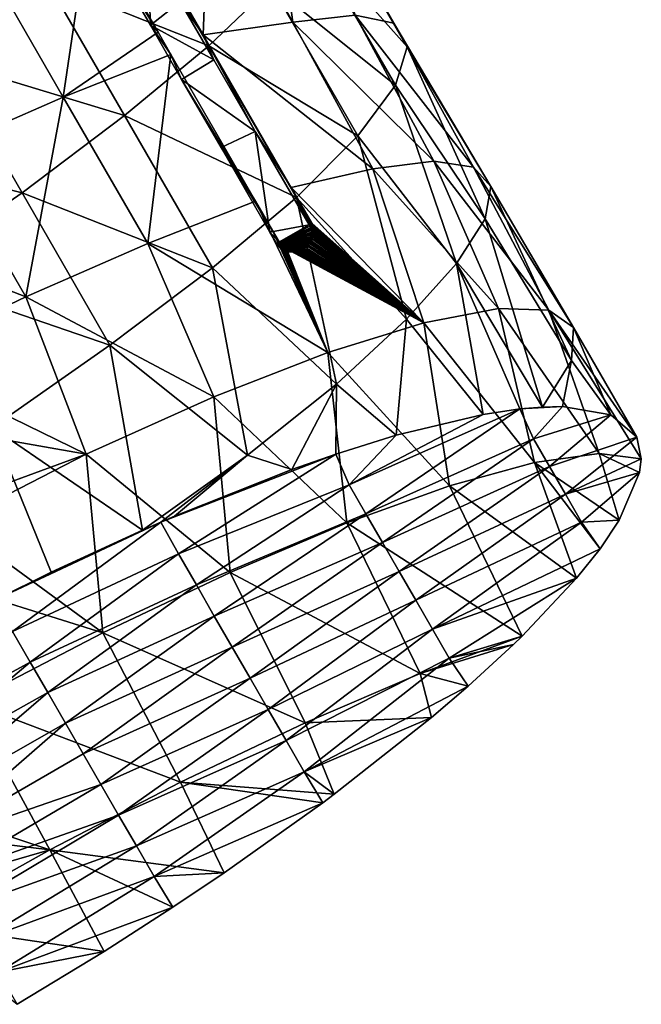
# Model space of a CAD drawing. Extents: x -65 to 803, y -691 to 80.
# Tile 159 of 256: x 728 to 758, y -675 to -627. Entities that reach past the tile are written whole.
import ezdxf

# ---------------------------------------------------------------- set-up
doc = ezdxf.new("R2010")
doc.units = 0
doc.header["$LTSCALE"] = 101.851852
for name, color, linetype in [('61', 7, 'CONTINUOUS'), ('74', 7, 'CONTINUOUS'), ('75', 7, 'CONTINUOUS'), ('76', 7, 'CONTINUOUS'), ('77', 7, 'CONTINUOUS'), ('80', 7, 'CONTINUOUS'), ('89', 7, 'CONTINUOUS')]:
    doc.layers.add(name, color=color, linetype=linetype)

msp = doc.modelspace()

# ---------------------------------------------------------------- linework, layer by layer
at = {"layer": '61', "color": 7, "linetype": 'CONTINUOUS'}
for points in [[(732.913, -621.026, 130.81), (736.846, -627.832, 130.806), (737.143, -620.172, 124.194), (732.913, -621.026, 130.81)], [(736.846, -627.832, 130.806), (741.214, -627.219, 124.191), (737.143, -620.172, 124.194), (736.846, -627.832, 130.806)], [(737.143, -620.172, 124.194), (741.214, -627.219, 124.191), (740.195, -619.833, 116.925), (737.143, -620.172, 124.194)], [(741.214, -627.219, 124.191), (744.259, -626.871, 116.921), (740.195, -619.833, 116.925), (741.214, -627.219, 124.191)], [(744.259, -626.871, 116.921), (746.134, -627.27, 109.278), (742.056, -620.205, 109.28), (744.259, -626.871, 116.921)], [(742.056, -620.205, 109.28), (746.134, -627.27, 109.278), (742.683, -621.298, 101.485), (742.056, -620.205, 109.28)], [(729.255, -625.23, 74.207), (724.333, -629.125, 69.519), (726.563, -620.697, 74.151), (729.255, -625.23, 74.207)], [(733.264, -621.672, 79.966), (737.126, -628.363, 79.964), (729.255, -625.23, 74.207), (733.264, -621.672, 79.966)], [(740.176, -625.453, 86.575), (737.126, -628.363, 79.964), (733.264, -621.672, 79.966), (740.176, -625.453, 86.575)], [(742.683, -621.298, 101.485), (746.795, -628.422, 101.483), (742.054, -623.07, 93.842), (742.683, -621.298, 101.485)], [(746.134, -627.27, 109.278), (746.795, -628.422, 101.483), (742.683, -621.298, 101.485), (746.134, -627.27, 109.278)], [(731.353, -621.997, 133.077), (725.936, -623.777, 138.421), (730.037, -630.874, 138.419), (731.353, -621.997, 133.077)], [(734.652, -627.71, 133.076), (731.353, -621.997, 133.077), (730.037, -630.874, 138.419), (734.652, -627.71, 133.076)], [(742.054, -623.07, 93.842), (746.213, -630.279, 93.84), (740.176, -625.453, 86.575), (742.054, -623.07, 93.842)], [(746.795, -628.422, 101.483), (746.213, -630.279, 93.84), (742.054, -623.07, 93.842), (746.795, -628.422, 101.483)], [(730.037, -630.874, 138.419), (725.936, -623.777, 138.421), (724.094, -633.473, 142.649), (730.037, -630.874, 138.419)], [(729.255, -625.23, 74.207), (733.022, -631.759, 74.206), (724.333, -629.125, 69.519), (729.255, -625.23, 74.207)], [(737.126, -628.363, 79.964), (733.022, -631.759, 74.206), (729.255, -625.23, 74.207), (737.126, -628.363, 79.964)], [(740.176, -625.453, 86.575), (744.392, -632.759, 86.573), (737.126, -628.363, 79.964), (740.176, -625.453, 86.575)], [(746.213, -630.279, 93.84), (744.392, -632.759, 86.573), (740.176, -625.453, 86.575), (746.213, -630.279, 93.84)], [(741.214, -627.219, 124.191), (748.093, -633.984, 117.724), (744.259, -626.871, 116.921), (741.214, -627.219, 124.191)], [(748.093, -633.984, 117.724), (750.026, -634.279, 110.527), (744.259, -626.871, 116.921), (748.093, -633.984, 117.724)], [(744.259, -626.871, 116.921), (750.026, -634.279, 110.527), (746.134, -627.27, 109.278), (744.259, -626.871, 116.921)], [(736.846, -627.832, 130.806), (745.121, -634.362, 124.563), (741.214, -627.219, 124.191), (736.846, -627.832, 130.806)], [(745.121, -634.362, 124.563), (748.093, -633.984, 117.724), (741.214, -627.219, 124.191), (745.121, -634.362, 124.563)], [(750.026, -634.279, 110.527), (750.865, -635.226, 103.156), (746.134, -627.27, 109.278), (750.026, -634.279, 110.527)], [(746.134, -627.27, 109.278), (750.865, -635.226, 103.156), (746.795, -628.422, 101.483), (746.134, -627.27, 109.278)], [(735.277, -628.793, 133.076), (734.652, -627.71, 133.076), (730.037, -630.874, 138.419), (735.277, -628.793, 133.076)], [(741.142, -635.269, 130.803), (745.121, -634.362, 124.563), (736.846, -627.832, 130.806), (741.142, -635.269, 130.803)], [(737.126, -628.363, 79.964), (741.392, -635.756, 79.963), (733.022, -631.759, 74.206), (737.126, -628.363, 79.964)], [(744.392, -632.759, 86.573), (741.392, -635.756, 79.963), (737.126, -628.363, 79.964), (744.392, -632.759, 86.573)], [(735.277, -628.793, 133.076), (730.037, -630.874, 138.419), (734.153, -637.999, 138.418), (735.277, -628.793, 133.076)], [(739.402, -635.93, 133.072), (735.277, -628.793, 133.076), (734.153, -637.999, 138.418), (739.402, -635.93, 133.072)], [(746.795, -628.422, 101.483), (750.581, -636.794, 95.868), (746.213, -630.279, 93.84), (746.795, -628.422, 101.483)], [(750.865, -635.226, 103.156), (750.581, -636.794, 95.868), (746.795, -628.422, 101.483), (750.865, -635.226, 103.156)], [(724.333, -629.125, 69.519), (728.028, -635.528, 69.518), (718.635, -633.2, 66.048), (724.333, -629.125, 69.519)], [(733.022, -631.759, 74.206), (728.028, -635.528, 69.518), (724.333, -629.125, 69.519), (733.022, -631.759, 74.206)], [(746.213, -630.279, 93.84), (749.196, -638.966, 88.862), (744.392, -632.759, 86.573), (746.213, -630.279, 93.84)], [(750.581, -636.794, 95.868), (749.196, -638.966, 88.862), (746.213, -630.279, 93.84), (750.581, -636.794, 95.868)], [(730.037, -630.874, 138.419), (724.094, -633.473, 142.649), (728.209, -640.598, 142.648), (730.037, -630.874, 138.419)], [(734.153, -637.999, 138.418), (730.037, -630.874, 138.419), (728.209, -640.598, 142.648), (734.153, -637.999, 138.418)], [(733.022, -631.759, 74.206), (737.31, -639.188, 74.206), (728.028, -635.528, 69.518), (733.022, -631.759, 74.206)], [(741.392, -635.756, 79.963), (737.31, -639.188, 74.206), (733.022, -631.759, 74.206), (741.392, -635.756, 79.963)], [(728.028, -635.528, 69.518), (722.274, -639.505, 66.048), (718.635, -633.2, 66.048), (728.028, -635.528, 69.518)], [(744.392, -632.759, 86.573), (746.764, -641.689, 82.363), (741.392, -635.756, 79.963), (744.392, -632.759, 86.573)], [(749.196, -638.966, 88.862), (746.764, -641.689, 82.363), (744.392, -632.759, 86.573), (749.196, -638.966, 88.862)], [(724.094, -633.473, 142.649), (717.623, -636.495, 145.639), (728.209, -640.598, 142.648), (724.094, -633.473, 142.649)], [(748.093, -633.984, 117.724), (745.121, -634.362, 124.563), (751.234, -641.165, 120.278), (748.093, -633.984, 117.724)], [(750.026, -634.279, 110.527), (748.093, -633.984, 117.724), (753.692, -641.241, 112.603), (750.026, -634.279, 110.527)], [(753.692, -641.241, 112.603), (748.093, -633.984, 117.724), (751.234, -641.165, 120.278), (753.692, -641.241, 112.603)], [(745.121, -634.362, 124.563), (741.142, -635.269, 130.803), (747.599, -641.864, 127.432), (745.121, -634.362, 124.563)], [(751.234, -641.165, 120.278), (745.121, -634.362, 124.563), (747.599, -641.864, 127.432), (751.234, -641.165, 120.278)], [(750.865, -635.226, 103.156), (750.026, -634.279, 110.527), (754.892, -642.095, 104.665), (750.865, -635.226, 103.156)], [(754.892, -642.095, 104.665), (750.026, -634.279, 110.527), (753.692, -641.241, 112.603), (754.892, -642.095, 104.665)], [(728.028, -635.528, 69.518), (732.309, -642.946, 69.518), (722.274, -639.505, 66.048), (728.028, -635.528, 69.518)], [(737.31, -639.188, 74.206), (732.309, -642.946, 69.518), (728.028, -635.528, 69.518), (737.31, -639.188, 74.206)], [(741.142, -635.269, 130.803), (742.148, -637.011, 130.802), (747.599, -641.864, 127.432), (741.142, -635.269, 130.803)], [(750.581, -636.794, 95.868), (750.865, -635.226, 103.156), (754.793, -643.698, 96.758), (750.581, -636.794, 95.868)], [(754.793, -643.698, 96.758), (750.865, -635.226, 103.156), (754.892, -642.095, 104.665), (754.793, -643.698, 96.758)], [(739.402, -635.93, 133.072), (734.153, -637.999, 138.418), (742.926, -643.315, 133.793), (739.402, -635.93, 133.072)], [(741.392, -635.756, 79.963), (743.341, -644.845, 76.568), (737.31, -639.188, 74.206), (741.392, -635.756, 79.963)], [(739.402, -635.93, 133.072), (742.926, -643.315, 133.793), (740.235, -637.372, 133.072), (739.402, -635.93, 133.072)], [(746.764, -641.689, 82.363), (743.341, -644.845, 76.568), (741.392, -635.756, 79.963), (746.764, -641.689, 82.363)], [(728.209, -640.598, 142.648), (717.623, -636.495, 145.639), (721.77, -643.679, 145.638), (728.209, -640.598, 142.648)], [(742.148, -637.011, 130.802), (742.186, -637.082, 130.806), (747.599, -641.864, 127.432), (742.148, -637.011, 130.802)], [(749.196, -638.966, 88.862), (750.581, -636.794, 95.868), (753.381, -645.969, 89.177), (749.196, -638.966, 88.862)], [(753.381, -645.969, 89.177), (750.581, -636.794, 95.868), (754.793, -643.698, 96.758), (753.381, -645.969, 89.177)], [(740.553, -637.923, 133.072), (740.235, -637.372, 133.072), (742.926, -643.315, 133.793), (740.553, -637.923, 133.072)], [(742.186, -637.082, 130.806), (742.216, -637.153, 130.819), (747.599, -641.864, 127.432), (742.186, -637.082, 130.806)], [(742.216, -637.153, 130.819), (742.238, -637.224, 130.839), (747.599, -641.864, 127.432), (742.216, -637.153, 130.819)], [(742.238, -637.224, 130.839), (742.254, -637.295, 130.868), (747.599, -641.864, 127.432), (742.238, -637.224, 130.839)], [(742.257, -637.503, 131.002), (742.246, -637.57, 131.059), (747.599, -641.864, 127.432), (742.257, -637.503, 131.002)], [(742.254, -637.295, 130.868), (742.262, -637.366, 130.906), (747.599, -641.864, 127.432), (742.254, -637.295, 130.868)], [(742.263, -637.438, 130.953), (742.257, -637.503, 131.002), (747.599, -641.864, 127.432), (742.263, -637.438, 130.953)], [(742.262, -637.366, 130.906), (742.263, -637.438, 130.953), (747.599, -641.864, 127.432), (742.262, -637.366, 130.906)], [(734.153, -637.999, 138.418), (728.209, -640.598, 142.648), (737.37, -645.474, 139.153), (734.153, -637.999, 138.418)], [(742.926, -643.315, 133.793), (734.153, -637.999, 138.418), (737.37, -645.474, 139.153), (742.926, -643.315, 133.793)], [(740.593, -637.987, 133.069), (740.553, -637.923, 133.072), (742.926, -643.315, 133.793), (740.593, -637.987, 133.069)], [(740.633, -638.042, 133.061), (740.593, -637.987, 133.069), (742.926, -643.315, 133.793), (740.633, -638.042, 133.061)], [(742.024, -638.002, 131.582), (741.968, -638.062, 131.682), (747.599, -641.864, 127.432), (742.024, -638.002, 131.582)], [(742.073, -637.941, 131.49), (742.024, -638.002, 131.582), (747.599, -641.864, 127.432), (742.073, -637.941, 131.49)], [(742.126, -637.864, 131.382), (742.073, -637.941, 131.49), (747.599, -641.864, 127.432), (742.126, -637.864, 131.382)], [(742.169, -637.789, 131.286), (742.126, -637.864, 131.382), (747.599, -641.864, 127.432), (742.169, -637.789, 131.286)], [(742.203, -637.714, 131.2), (742.169, -637.789, 131.286), (747.599, -641.864, 127.432), (742.203, -637.714, 131.2)], [(742.228, -637.641, 131.124), (742.203, -637.714, 131.2), (747.599, -641.864, 127.432), (742.228, -637.641, 131.124)], [(742.246, -637.57, 131.059), (742.228, -637.641, 131.124), (747.599, -641.864, 127.432), (742.246, -637.57, 131.059)], [(740.673, -638.09, 133.048), (740.633, -638.042, 133.061), (742.926, -643.315, 133.793), (740.673, -638.09, 133.048)], [(740.716, -638.133, 133.03), (740.673, -638.09, 133.048), (742.926, -643.315, 133.793), (740.716, -638.133, 133.03)], [(740.761, -638.171, 133.007), (740.716, -638.133, 133.03), (742.926, -643.315, 133.793), (740.761, -638.171, 133.007)], [(740.811, -638.207, 132.977), (740.761, -638.171, 133.007), (742.926, -643.315, 133.793), (740.811, -638.207, 132.977)], [(740.865, -638.239, 132.941), (740.811, -638.207, 132.977), (742.926, -643.315, 133.793), (740.865, -638.239, 132.941)], [(740.917, -638.264, 132.903), (740.865, -638.239, 132.941), (742.926, -643.315, 133.793), (740.917, -638.264, 132.903)], [(740.974, -638.286, 132.859), (740.917, -638.264, 132.903), (747.599, -641.864, 127.432), (740.974, -638.286, 132.859)], [(747.599, -641.864, 127.432), (740.917, -638.264, 132.903), (742.926, -643.315, 133.793), (747.599, -641.864, 127.432)], [(741.035, -638.305, 132.808), (740.974, -638.286, 132.859), (747.599, -641.864, 127.432), (741.035, -638.305, 132.808)], [(741.101, -638.32, 132.751), (741.035, -638.305, 132.808), (747.599, -641.864, 127.432), (741.101, -638.32, 132.751)], [(741.172, -638.331, 132.685), (741.101, -638.32, 132.751), (747.599, -641.864, 127.432), (741.172, -638.331, 132.685)], [(741.247, -638.336, 132.611), (741.172, -638.331, 132.685), (747.599, -641.864, 127.432), (741.247, -638.336, 132.611)], [(741.327, -638.336, 132.528), (741.247, -638.336, 132.611), (747.599, -641.864, 127.432), (741.327, -638.336, 132.528)], [(741.411, -638.329, 132.437), (741.327, -638.336, 132.528), (747.599, -641.864, 127.432), (741.411, -638.329, 132.437)], [(741.49, -638.315, 132.347), (741.411, -638.329, 132.437), (747.599, -641.864, 127.432), (741.49, -638.315, 132.347)], [(741.572, -638.294, 132.248), (741.49, -638.315, 132.347), (747.599, -641.864, 127.432), (741.572, -638.294, 132.248)], [(741.657, -638.263, 132.139), (741.572, -638.294, 132.248), (747.599, -641.864, 127.432), (741.657, -638.263, 132.139)], [(741.742, -638.223, 132.024), (741.657, -638.263, 132.139), (747.599, -641.864, 127.432), (741.742, -638.223, 132.024)], [(741.826, -638.174, 131.905), (741.742, -638.223, 132.024), (747.599, -641.864, 127.432), (741.826, -638.174, 131.905)], [(741.901, -638.12, 131.791), (741.826, -638.174, 131.905), (747.599, -641.864, 127.432), (741.901, -638.12, 131.791)], [(741.968, -638.062, 131.682), (741.901, -638.12, 131.791), (747.599, -641.864, 127.432), (741.968, -638.062, 131.682)], [(737.31, -639.188, 74.206), (739.004, -648.309, 71.645), (732.309, -642.946, 69.518), (737.31, -639.188, 74.206)], [(743.341, -644.845, 76.568), (739.004, -648.309, 71.645), (737.31, -639.188, 74.206), (743.341, -644.845, 76.568)], [(746.764, -641.689, 82.363), (749.196, -638.966, 88.862), (750.489, -646.326, 83.828), (746.764, -641.689, 82.363)], [(750.489, -646.326, 83.828), (749.196, -638.966, 88.862), (752.284, -646.057, 86.954), (750.489, -646.326, 83.828)], [(752.284, -646.057, 86.954), (749.196, -638.966, 88.862), (753.381, -645.969, 89.177), (752.284, -646.057, 86.954)], [(732.309, -642.946, 69.518), (726.575, -646.956, 66.048), (722.274, -639.505, 66.048), (732.309, -642.946, 69.518)], [(728.209, -640.598, 142.648), (721.77, -643.679, 145.638), (731.144, -648.259, 143.306), (728.209, -640.598, 142.648)], [(737.37, -645.474, 139.153), (728.209, -640.598, 142.648), (731.144, -648.259, 143.306), (737.37, -645.474, 139.153)], [(751.234, -641.165, 120.278), (747.599, -641.864, 127.432), (752.997, -648.674, 125.209), (751.234, -641.165, 120.278)], [(753.692, -641.241, 112.603), (751.234, -641.165, 120.278), (756.147, -648.226, 118.193), (753.692, -641.241, 112.603)], [(751.234, -641.165, 120.278), (752.997, -648.674, 125.209), (756.147, -648.226, 118.193), (751.234, -641.165, 120.278)], [(754.892, -642.095, 104.665), (753.692, -641.241, 112.603), (757.977, -647.433, 105.952), (754.892, -642.095, 104.665)], [(753.692, -641.241, 112.603), (756.147, -648.226, 118.193), (758.196, -648.492, 110.782), (753.692, -641.241, 112.603)], [(753.692, -641.241, 112.603), (758.196, -648.492, 110.782), (757.977, -647.433, 105.952), (753.692, -641.241, 112.603)], [(743.341, -644.845, 76.568), (746.764, -641.689, 82.363), (746.246, -647.341, 77.979), (743.341, -644.845, 76.568)], [(746.246, -647.341, 77.979), (746.764, -641.689, 82.363), (750.489, -646.326, 83.828), (746.246, -647.341, 77.979)], [(747.599, -641.864, 127.432), (742.926, -643.315, 133.793), (748.858, -649.811, 131.565), (747.599, -641.864, 127.432)], [(747.599, -641.864, 127.432), (748.858, -649.811, 131.565), (752.997, -648.674, 125.209), (747.599, -641.864, 127.432)], [(754.793, -643.698, 96.758), (754.892, -642.095, 104.665), (756.713, -646.35, 98.566), (754.793, -643.698, 96.758)], [(754.892, -642.095, 104.665), (757.977, -647.433, 105.952), (756.713, -646.35, 98.566), (754.892, -642.095, 104.665)], [(732.309, -642.946, 69.518), (733.89, -651.965, 67.755), (726.575, -646.956, 66.048), (732.309, -642.946, 69.518)], [(739.004, -648.309, 71.645), (733.89, -651.965, 67.755), (732.309, -642.946, 69.518), (739.004, -648.309, 71.645)], [(731.144, -648.259, 143.306), (721.77, -643.679, 145.638), (723.66, -646.951, 145.638), (731.144, -648.259, 143.306)], [(742.926, -643.315, 133.793), (737.37, -645.474, 139.153), (743.85, -651.614, 137.086), (742.926, -643.315, 133.793)], [(742.926, -643.315, 133.793), (743.85, -651.614, 137.086), (748.858, -649.811, 131.565), (742.926, -643.315, 133.793)], [(753.381, -645.969, 89.177), (754.793, -643.698, 96.758), (754.364, -645.946, 91.396), (753.381, -645.969, 89.177)], [(754.364, -645.946, 91.396), (754.793, -643.698, 96.758), (756.713, -646.35, 98.566), (754.364, -645.946, 91.396)], [(739.004, -648.309, 71.645), (743.341, -644.845, 76.568), (741.163, -649.014, 72.838), (739.004, -648.309, 71.645)], [(741.163, -649.014, 72.838), (743.341, -644.845, 76.568), (743.317, -648.259, 74.833), (741.163, -649.014, 72.838)], [(743.317, -648.259, 74.833), (743.341, -644.845, 76.568), (746.246, -647.341, 77.979), (743.317, -648.259, 74.833)], [(737.37, -645.474, 139.153), (731.144, -648.259, 143.306), (738.161, -654.023, 141.569), (737.37, -645.474, 139.153)], [(737.37, -645.474, 139.153), (738.161, -654.023, 141.569), (743.85, -651.614, 137.086), (737.37, -645.474, 139.153)], [(724.684, -650.632, 145.927), (731.144, -648.259, 143.306), (723.66, -646.951, 145.638), (724.684, -650.632, 145.927)], [(726.575, -646.956, 66.048), (733.89, -651.965, 67.755), (729.45, -654.014, 65.661), (726.575, -646.956, 66.048)], [(726.723, -655.354, 64.705), (726.575, -646.956, 66.048), (729.45, -654.014, 65.661), (726.723, -655.354, 64.705)], [(724.641, -651.605, 146.075), (731.144, -648.259, 143.306), (724.684, -650.632, 145.927), (724.641, -651.605, 146.075)], [(731.144, -648.259, 143.306), (724.641, -651.605, 146.075), (731.957, -656.965, 144.884), (731.144, -648.259, 143.306)], [(731.144, -648.259, 143.306), (731.957, -656.965, 144.884), (738.161, -654.023, 141.569), (731.144, -648.259, 143.306)], [(733.89, -651.965, 67.755), (739.004, -648.309, 71.645), (734.781, -651.574, 68.261), (733.89, -651.965, 67.755)], [(734.781, -651.574, 68.261), (739.004, -648.309, 71.645), (735.456, -651.284, 68.664), (734.781, -651.574, 68.261)], [(735.456, -651.284, 68.664), (739.004, -648.309, 71.645), (741.163, -649.014, 72.838), (735.456, -651.284, 68.664)], [(756.147, -648.226, 118.193), (752.997, -648.674, 125.209), (757.124, -651.477, 120.424), (756.147, -648.226, 118.193)], [(758.196, -648.492, 110.782), (756.147, -648.226, 118.193), (758.114, -649.163, 113.324), (758.196, -648.492, 110.782)], [(758.114, -649.163, 113.324), (756.147, -648.226, 118.193), (757.124, -651.477, 120.424), (758.114, -649.163, 113.324)], [(748.858, -649.811, 131.565), (755.044, -654.307, 127.057), (752.997, -648.674, 125.209), (748.858, -649.811, 131.565)], [(752.997, -648.674, 125.209), (755.044, -654.307, 127.057), (756.191, -652.868, 123.893), (752.997, -648.674, 125.209)], [(757.124, -651.477, 120.424), (752.997, -648.674, 125.209), (756.191, -652.868, 123.893), (757.124, -651.477, 120.424)], [(743.85, -651.614, 137.086), (752.384, -657.133, 132.316), (748.858, -649.811, 131.565), (743.85, -651.614, 137.086)], [(752.384, -657.133, 132.316), (755.044, -654.307, 127.057), (748.858, -649.811, 131.565), (752.384, -657.133, 132.316)], [(731.957, -656.965, 144.884), (724.641, -651.605, 146.075), (723.779, -654.4, 146.608), (731.957, -656.965, 144.884)], [(738.161, -654.023, 141.569), (747.414, -658.949, 137.588), (743.85, -651.614, 137.086), (738.161, -654.023, 141.569)], [(747.414, -658.949, 137.588), (752.384, -657.133, 132.316), (743.85, -651.614, 137.086), (747.414, -658.949, 137.588)], [(731.957, -656.965, 144.884), (741.818, -661.348, 141.862), (738.161, -654.023, 141.569), (731.957, -656.965, 144.884)], [(741.818, -661.348, 141.862), (747.414, -658.949, 137.588), (738.161, -654.023, 141.569), (741.818, -661.348, 141.862)], [(725.446, -660.338, 146.915), (731.957, -656.965, 144.884), (723.779, -654.4, 146.608), (725.446, -660.338, 146.915)], [(725.446, -660.338, 146.915), (735.745, -664.244, 145.017), (731.957, -656.965, 144.884), (725.446, -660.338, 146.915)], [(735.745, -664.244, 145.017), (741.818, -661.348, 141.862), (731.957, -656.965, 144.884), (735.745, -664.244, 145.017)], [(752.384, -657.133, 132.316), (747.414, -658.949, 137.588), (751.963, -657.541, 132.989), (752.384, -657.133, 132.316)], [(751.963, -657.541, 132.989), (747.414, -658.949, 137.588), (749.759, -659.563, 136.043), (751.963, -657.541, 132.989)], [(747.414, -658.949, 137.588), (741.818, -661.348, 141.862), (747.97, -661.097, 138.082), (747.414, -658.949, 137.588)], [(749.759, -659.563, 136.043), (747.414, -658.949, 137.588), (747.97, -661.097, 138.082), (749.759, -659.563, 136.043)], [(718.834, -664.027, 147.6), (729.388, -667.542, 146.949), (725.446, -660.338, 146.915), (718.834, -664.027, 147.6)], [(729.388, -667.542, 146.949), (735.745, -664.244, 145.017), (725.446, -660.338, 146.915), (729.388, -667.542, 146.949)], [(741.818, -661.348, 141.862), (735.745, -664.244, 145.017), (743.228, -664.836, 142.162), (741.818, -661.348, 141.862)], [(747.97, -661.097, 138.082), (741.818, -661.348, 141.862), (743.228, -664.836, 142.162), (747.97, -661.097, 138.082)], [(718.834, -664.027, 147.6), (720.22, -666.427, 147.6), (729.388, -667.542, 146.949), (718.834, -664.027, 147.6)], [(735.745, -664.244, 145.017), (729.388, -667.542, 146.949), (737.872, -668.662, 145.15), (735.745, -664.244, 145.017)], [(743.228, -664.836, 142.162), (735.745, -664.244, 145.017), (742.677, -665.247, 142.538), (743.228, -664.836, 142.162)], [(742.677, -665.247, 142.538), (735.745, -664.244, 145.017), (737.872, -668.662, 145.15), (742.677, -665.247, 142.538)], [(720.22, -666.427, 147.6), (722.082, -669.653, 147.6), (729.388, -667.542, 146.949), (720.22, -666.427, 147.6)], [(722.082, -669.653, 147.6), (722.941, -671.14, 147.6), (729.388, -667.542, 146.949), (722.082, -669.653, 147.6)], [(729.388, -667.542, 146.949), (722.941, -671.14, 147.6), (732.02, -672.49, 146.983), (729.388, -667.542, 146.949)], [(737.872, -668.662, 145.15), (729.388, -667.542, 146.949), (735.374, -670.335, 146.095), (737.872, -668.662, 145.15)], [(735.374, -670.335, 146.095), (729.388, -667.542, 146.949), (732.02, -672.49, 146.983), (735.374, -670.335, 146.095)], [(732.02, -672.49, 146.983), (722.941, -671.14, 147.6), (727.795, -675.066, 147.54), (732.02, -672.49, 146.983)]]:
    msp.add_3dface(points, dxfattribs=at)
at = {"layer": '74', "color": 7, "linetype": 'CONTINUOUS'}
for points in [[(736.846, -627.832, 130.806), (732.913, -621.026, 130.81), (735.73, -626.222, 130.686), (736.846, -627.832, 130.806)], [(737.365, -629.051, 130.685), (736.846, -627.832, 130.806), (735.73, -626.222, 130.686), (737.365, -629.051, 130.685)], [(741.142, -635.269, 130.803), (736.846, -627.832, 130.806), (739.378, -632.535, 130.683), (741.142, -635.269, 130.803)], [(739.378, -632.535, 130.683), (736.846, -627.832, 130.806), (737.365, -629.051, 130.685), (739.378, -632.535, 130.683)], [(742.01, -637.09, 130.681), (741.142, -635.269, 130.803), (739.378, -632.535, 130.683), (742.01, -637.09, 130.681)], [(742.148, -637.011, 130.802), (741.142, -635.269, 130.803), (742.079, -637.05, 130.741), (742.148, -637.011, 130.802)], [(742.079, -637.05, 130.741), (741.142, -635.269, 130.803), (742.01, -637.09, 130.681), (742.079, -637.05, 130.741)]]:
    msp.add_3dface(points, dxfattribs=at)
at = {"layer": '75', "color": 7, "linetype": 'CONTINUOUS'}
for points in [[(742.186, -637.082, 130.806), (742.148, -637.011, 130.802), (742.047, -637.161, 130.685), (742.186, -637.082, 130.806)], [(742.148, -637.011, 130.802), (742.079, -637.05, 130.741), (742.047, -637.161, 130.685), (742.148, -637.011, 130.802)], [(742.079, -637.05, 130.741), (742.01, -637.09, 130.681), (742.047, -637.161, 130.685), (742.079, -637.05, 130.741)], [(742.077, -637.232, 130.698), (742.186, -637.082, 130.806), (742.047, -637.161, 130.685), (742.077, -637.232, 130.698)], [(742.216, -637.153, 130.819), (742.186, -637.082, 130.806), (742.077, -637.232, 130.698), (742.216, -637.153, 130.819)], [(742.099, -637.302, 130.718), (742.216, -637.153, 130.819), (742.077, -637.232, 130.698), (742.099, -637.302, 130.718)], [(742.238, -637.224, 130.839), (742.216, -637.153, 130.819), (742.099, -637.302, 130.718), (742.238, -637.224, 130.839)], [(742.115, -637.372, 130.746), (742.238, -637.224, 130.839), (742.099, -637.302, 130.718), (742.115, -637.372, 130.746)], [(742.246, -637.57, 131.059), (742.257, -637.503, 131.002), (742.108, -637.651, 130.938), (742.246, -637.57, 131.059)], [(742.108, -637.651, 130.938), (742.257, -637.503, 131.002), (742.119, -637.582, 130.88), (742.108, -637.651, 130.938)], [(742.254, -637.295, 130.868), (742.238, -637.224, 130.839), (742.115, -637.372, 130.746), (742.254, -637.295, 130.868)], [(742.124, -637.443, 130.784), (742.254, -637.295, 130.868), (742.115, -637.372, 130.746), (742.124, -637.443, 130.784)], [(742.257, -637.503, 131.002), (742.263, -637.438, 130.953), (742.119, -637.582, 130.88), (742.257, -637.503, 131.002)], [(742.119, -637.582, 130.88), (742.263, -637.438, 130.953), (742.125, -637.516, 130.831), (742.119, -637.582, 130.88)], [(742.262, -637.366, 130.906), (742.254, -637.295, 130.868), (742.124, -637.443, 130.784), (742.262, -637.366, 130.906)], [(742.125, -637.516, 130.831), (742.262, -637.366, 130.906), (742.124, -637.443, 130.784), (742.125, -637.516, 130.831)], [(742.263, -637.438, 130.953), (742.262, -637.366, 130.906), (742.125, -637.516, 130.831), (742.263, -637.438, 130.953)], [(740.553, -637.923, 133.072), (740.593, -637.987, 133.069), (740.422, -637.999, 132.941), (740.553, -637.923, 133.072)], [(740.422, -637.999, 132.941), (740.593, -637.987, 133.069), (740.462, -638.062, 132.938), (740.422, -637.999, 132.941)], [(740.462, -638.062, 132.938), (740.593, -637.987, 133.069), (740.501, -638.117, 132.93), (740.462, -638.062, 132.938)], [(740.593, -637.987, 133.069), (740.633, -638.042, 133.061), (740.501, -638.117, 132.93), (740.593, -637.987, 133.069)], [(741.968, -638.062, 131.682), (742.024, -638.002, 131.582), (741.88, -638.09, 131.474), (741.968, -638.062, 131.682)], [(741.88, -638.09, 131.474), (742.024, -638.002, 131.582), (741.931, -638.029, 131.379), (741.88, -638.09, 131.474)], [(742.024, -638.002, 131.582), (742.073, -637.941, 131.49), (741.931, -638.029, 131.379), (742.024, -638.002, 131.582)], [(741.931, -638.029, 131.379), (742.073, -637.941, 131.49), (741.985, -637.951, 131.269), (741.931, -638.029, 131.379)], [(742.073, -637.941, 131.49), (742.126, -637.864, 131.382), (741.985, -637.951, 131.269), (742.073, -637.941, 131.49)], [(741.985, -637.951, 131.269), (742.126, -637.864, 131.382), (742.029, -637.874, 131.171), (741.985, -637.951, 131.269)], [(742.126, -637.864, 131.382), (742.169, -637.789, 131.286), (742.029, -637.874, 131.171), (742.126, -637.864, 131.382)], [(742.029, -637.874, 131.171), (742.169, -637.789, 131.286), (742.064, -637.798, 131.083), (742.029, -637.874, 131.171)], [(742.169, -637.789, 131.286), (742.203, -637.714, 131.2), (742.064, -637.798, 131.083), (742.169, -637.789, 131.286)], [(742.064, -637.798, 131.083), (742.203, -637.714, 131.2), (742.09, -637.724, 131.006), (742.064, -637.798, 131.083)], [(742.203, -637.714, 131.2), (742.228, -637.641, 131.124), (742.09, -637.724, 131.006), (742.203, -637.714, 131.2)], [(742.09, -637.724, 131.006), (742.228, -637.641, 131.124), (742.108, -637.651, 130.938), (742.09, -637.724, 131.006)], [(742.228, -637.641, 131.124), (742.246, -637.57, 131.059), (742.108, -637.651, 130.938), (742.228, -637.641, 131.124)], [(740.501, -638.117, 132.93), (740.633, -638.042, 133.061), (740.542, -638.164, 132.917), (740.501, -638.117, 132.93)], [(740.633, -638.042, 133.061), (740.673, -638.09, 133.048), (740.542, -638.164, 132.917), (740.633, -638.042, 133.061)], [(740.542, -638.164, 132.917), (740.673, -638.09, 133.048), (740.584, -638.207, 132.899), (740.542, -638.164, 132.917)], [(740.673, -638.09, 133.048), (740.716, -638.133, 133.03), (740.584, -638.207, 132.899), (740.673, -638.09, 133.048)], [(740.584, -638.207, 132.899), (740.716, -638.133, 133.03), (740.628, -638.245, 132.877), (740.584, -638.207, 132.899)], [(740.716, -638.133, 133.03), (740.761, -638.171, 133.007), (740.628, -638.245, 132.877), (740.716, -638.133, 133.03)], [(740.628, -638.245, 132.877), (740.761, -638.171, 133.007), (740.677, -638.281, 132.848), (740.628, -638.245, 132.877)], [(740.761, -638.171, 133.007), (740.811, -638.207, 132.977), (740.677, -638.281, 132.848), (740.761, -638.171, 133.007)], [(740.677, -638.281, 132.848), (740.811, -638.207, 132.977), (740.73, -638.312, 132.814), (740.677, -638.281, 132.848)], [(740.811, -638.207, 132.977), (740.865, -638.239, 132.941), (740.73, -638.312, 132.814), (740.811, -638.207, 132.977)], [(740.73, -638.312, 132.814), (740.865, -638.239, 132.941), (740.78, -638.337, 132.777), (740.73, -638.312, 132.814)], [(740.865, -638.239, 132.941), (740.917, -638.264, 132.903), (740.78, -638.337, 132.777), (740.865, -638.239, 132.941)], [(740.78, -638.337, 132.777), (740.917, -638.264, 132.903), (740.835, -638.359, 132.735), (740.78, -638.337, 132.777)], [(740.917, -638.264, 132.903), (740.974, -638.286, 132.859), (740.835, -638.359, 132.735), (740.917, -638.264, 132.903)], [(740.835, -638.359, 132.735), (740.974, -638.286, 132.859), (740.894, -638.378, 132.687), (740.835, -638.359, 132.735)], [(740.974, -638.286, 132.859), (741.035, -638.305, 132.808), (740.894, -638.378, 132.687), (740.974, -638.286, 132.859)], [(740.894, -638.378, 132.687), (741.035, -638.305, 132.808), (740.958, -638.394, 132.631), (740.894, -638.378, 132.687)], [(741.035, -638.305, 132.808), (741.101, -638.32, 132.751), (740.958, -638.394, 132.631), (741.035, -638.305, 132.808)], [(740.958, -638.394, 132.631), (741.101, -638.32, 132.751), (741.026, -638.406, 132.568), (740.958, -638.394, 132.631)], [(741.101, -638.32, 132.751), (741.172, -638.331, 132.685), (741.026, -638.406, 132.568), (741.101, -638.32, 132.751)], [(741.026, -638.406, 132.568), (741.172, -638.331, 132.685), (741.099, -638.412, 132.497), (741.026, -638.406, 132.568)], [(741.172, -638.331, 132.685), (741.247, -638.336, 132.611), (741.099, -638.412, 132.497), (741.172, -638.331, 132.685)], [(741.099, -638.412, 132.497), (741.247, -638.336, 132.611), (741.177, -638.413, 132.418), (741.099, -638.412, 132.497)], [(741.247, -638.336, 132.611), (741.327, -638.336, 132.528), (741.177, -638.413, 132.418), (741.247, -638.336, 132.611)], [(741.177, -638.413, 132.418), (741.327, -638.336, 132.528), (741.259, -638.408, 132.33), (741.177, -638.413, 132.418)], [(741.327, -638.336, 132.528), (741.411, -638.329, 132.437), (741.259, -638.408, 132.33), (741.327, -638.336, 132.528)], [(741.259, -638.408, 132.33), (741.411, -638.329, 132.437), (741.336, -638.397, 132.243), (741.259, -638.408, 132.33)], [(741.411, -638.329, 132.437), (741.49, -638.315, 132.347), (741.336, -638.397, 132.243), (741.411, -638.329, 132.437)], [(741.336, -638.397, 132.243), (741.49, -638.315, 132.347), (741.417, -638.378, 132.148), (741.336, -638.397, 132.243)], [(741.49, -638.315, 132.347), (741.572, -638.294, 132.248), (741.417, -638.378, 132.148), (741.49, -638.315, 132.347)], [(741.417, -638.378, 132.148), (741.572, -638.294, 132.248), (741.501, -638.349, 132.042), (741.417, -638.378, 132.148)], [(741.572, -638.294, 132.248), (741.657, -638.263, 132.139), (741.501, -638.349, 132.042), (741.572, -638.294, 132.248)], [(741.501, -638.349, 132.042), (741.657, -638.263, 132.139), (741.586, -638.311, 131.928), (741.501, -638.349, 132.042)], [(741.657, -638.263, 132.139), (741.742, -638.223, 132.024), (741.586, -638.311, 131.928), (741.657, -638.263, 132.139)], [(741.586, -638.311, 131.928), (741.742, -638.223, 132.024), (741.671, -638.264, 131.808), (741.586, -638.311, 131.928)], [(741.742, -638.223, 132.024), (741.826, -638.174, 131.905), (741.671, -638.264, 131.808), (741.742, -638.223, 132.024)], [(741.671, -638.264, 131.808), (741.826, -638.174, 131.905), (741.75, -638.21, 131.69), (741.671, -638.264, 131.808)], [(741.826, -638.174, 131.905), (741.901, -638.12, 131.791), (741.75, -638.21, 131.69), (741.826, -638.174, 131.905)], [(741.75, -638.21, 131.69), (741.901, -638.12, 131.791), (741.82, -638.151, 131.577), (741.75, -638.21, 131.69)], [(741.901, -638.12, 131.791), (741.968, -638.062, 131.682), (741.82, -638.151, 131.577), (741.901, -638.12, 131.791)], [(741.82, -638.151, 131.577), (741.968, -638.062, 131.682), (741.88, -638.09, 131.474), (741.82, -638.151, 131.577)]]:
    msp.add_3dface(points, dxfattribs=at)
at = {"layer": '76', "color": 7, "linetype": 'CONTINUOUS'}
for points in [[(740.235, -637.372, 133.072), (740.553, -637.923, 133.072), (740.104, -637.448, 132.941), (740.235, -637.372, 133.072)], [(740.553, -637.923, 133.072), (740.422, -637.999, 132.941), (740.104, -637.448, 132.941), (740.553, -637.923, 133.072)]]:
    msp.add_3dface(points, dxfattribs=at)
at = {"layer": '77', "color": 7, "linetype": 'CONTINUOUS'}
for points in [[(731.353, -621.997, 133.077), (734.652, -627.71, 133.076), (732.138, -623.659, 132.945), (731.353, -621.997, 133.077)], [(732.138, -623.659, 132.945), (734.652, -627.71, 133.076), (734.278, -627.364, 132.945), (732.138, -623.659, 132.945)], [(734.652, -627.71, 133.076), (735.277, -628.793, 133.076), (734.278, -627.364, 132.945), (734.652, -627.71, 133.076)], [(734.278, -627.364, 132.945), (735.277, -628.793, 133.076), (735.802, -630.004, 132.944), (734.278, -627.364, 132.945)], [(735.277, -628.793, 133.076), (739.402, -635.93, 133.072), (735.802, -630.004, 132.944), (735.277, -628.793, 133.076)], [(735.802, -630.004, 132.944), (739.402, -635.93, 133.072), (737.719, -633.32, 132.942), (735.802, -630.004, 132.944)], [(739.402, -635.93, 133.072), (740.235, -637.372, 133.072), (737.719, -633.32, 132.942), (739.402, -635.93, 133.072)], [(740.235, -637.372, 133.072), (740.104, -637.448, 132.941), (737.719, -633.32, 132.942), (740.235, -637.372, 133.072)]]:
    msp.add_3dface(points, dxfattribs=at)
at = {"layer": '80', "color": 7, "linetype": 'CONTINUOUS'}
for points in [[(734.128, -623.448, 130.688), (732.138, -623.659, 132.945), (734.278, -627.364, 132.945), (734.128, -623.448, 130.688)], [(735.73, -626.222, 130.686), (734.128, -623.448, 130.688), (734.278, -627.364, 132.945), (735.73, -626.222, 130.686)], [(737.365, -629.051, 130.685), (735.73, -626.222, 130.686), (734.278, -627.364, 132.945), (737.365, -629.051, 130.685)], [(737.365, -629.051, 130.685), (734.278, -627.364, 132.945), (735.802, -630.004, 132.944), (737.365, -629.051, 130.685)], [(739.378, -632.535, 130.683), (737.365, -629.051, 130.685), (735.802, -630.004, 132.944), (739.378, -632.535, 130.683)], [(739.378, -632.535, 130.683), (735.802, -630.004, 132.944), (737.719, -633.32, 132.942), (739.378, -632.535, 130.683)], [(740.104, -637.448, 132.941), (739.378, -632.535, 130.683), (737.719, -633.32, 132.942), (740.104, -637.448, 132.941)], [(742.01, -637.09, 130.681), (739.378, -632.535, 130.683), (740.104, -637.448, 132.941), (742.01, -637.09, 130.681)], [(740.422, -637.999, 132.941), (742.01, -637.09, 130.681), (740.104, -637.448, 132.941), (740.422, -637.999, 132.941)], [(742.01, -637.09, 130.681), (740.422, -637.999, 132.941), (742.047, -637.161, 130.685), (742.01, -637.09, 130.681)], [(740.422, -637.999, 132.941), (742.077, -637.232, 130.698), (742.047, -637.161, 130.685), (740.422, -637.999, 132.941)], [(740.422, -637.999, 132.941), (742.099, -637.302, 130.718), (742.077, -637.232, 130.698), (740.422, -637.999, 132.941)], [(740.422, -637.999, 132.941), (742.115, -637.372, 130.746), (742.099, -637.302, 130.718), (740.422, -637.999, 132.941)], [(740.422, -637.999, 132.941), (742.124, -637.443, 130.784), (742.115, -637.372, 130.746), (740.422, -637.999, 132.941)], [(740.422, -637.999, 132.941), (740.462, -638.062, 132.938), (742.124, -637.443, 130.784), (740.422, -637.999, 132.941)], [(740.462, -638.062, 132.938), (742.125, -637.516, 130.831), (742.124, -637.443, 130.784), (740.462, -638.062, 132.938)], [(740.462, -638.062, 132.938), (740.501, -638.117, 132.93), (742.125, -637.516, 130.831), (740.462, -638.062, 132.938)], [(740.501, -638.117, 132.93), (742.119, -637.582, 130.88), (742.125, -637.516, 130.831), (740.501, -638.117, 132.93)], [(740.501, -638.117, 132.93), (740.542, -638.164, 132.917), (742.119, -637.582, 130.88), (740.501, -638.117, 132.93)], [(740.542, -638.164, 132.917), (742.108, -637.651, 130.938), (742.119, -637.582, 130.88), (740.542, -638.164, 132.917)], [(740.542, -638.164, 132.917), (740.584, -638.207, 132.899), (742.108, -637.651, 130.938), (740.542, -638.164, 132.917)], [(740.584, -638.207, 132.899), (742.09, -637.724, 131.006), (742.108, -637.651, 130.938), (740.584, -638.207, 132.899)], [(740.584, -638.207, 132.899), (740.628, -638.245, 132.877), (742.09, -637.724, 131.006), (740.584, -638.207, 132.899)], [(740.628, -638.245, 132.877), (742.064, -637.798, 131.083), (742.09, -637.724, 131.006), (740.628, -638.245, 132.877)], [(740.628, -638.245, 132.877), (740.677, -638.281, 132.848), (742.064, -637.798, 131.083), (740.628, -638.245, 132.877)], [(740.677, -638.281, 132.848), (742.029, -637.874, 131.171), (742.064, -637.798, 131.083), (740.677, -638.281, 132.848)], [(740.677, -638.281, 132.848), (740.73, -638.312, 132.814), (742.029, -637.874, 131.171), (740.677, -638.281, 132.848)], [(740.73, -638.312, 132.814), (740.78, -638.337, 132.777), (742.029, -637.874, 131.171), (740.73, -638.312, 132.814)], [(740.78, -638.337, 132.777), (741.985, -637.951, 131.269), (742.029, -637.874, 131.171), (740.78, -638.337, 132.777)], [(740.78, -638.337, 132.777), (740.835, -638.359, 132.735), (741.985, -637.951, 131.269), (740.78, -638.337, 132.777)], [(740.835, -638.359, 132.735), (741.931, -638.029, 131.379), (741.985, -637.951, 131.269), (740.835, -638.359, 132.735)], [(740.835, -638.359, 132.735), (740.894, -638.378, 132.687), (741.931, -638.029, 131.379), (740.835, -638.359, 132.735)], [(740.894, -638.378, 132.687), (740.958, -638.394, 132.631), (741.931, -638.029, 131.379), (740.894, -638.378, 132.687)], [(740.958, -638.394, 132.631), (741.88, -638.09, 131.474), (741.931, -638.029, 131.379), (740.958, -638.394, 132.631)], [(740.958, -638.394, 132.631), (741.026, -638.406, 132.568), (741.88, -638.09, 131.474), (740.958, -638.394, 132.631)], [(741.026, -638.406, 132.568), (741.82, -638.151, 131.577), (741.88, -638.09, 131.474), (741.026, -638.406, 132.568)], [(741.026, -638.406, 132.568), (741.099, -638.412, 132.497), (741.82, -638.151, 131.577), (741.026, -638.406, 132.568)], [(741.099, -638.412, 132.497), (741.75, -638.21, 131.69), (741.82, -638.151, 131.577), (741.099, -638.412, 132.497)], [(741.099, -638.412, 132.497), (741.177, -638.413, 132.418), (741.75, -638.21, 131.69), (741.099, -638.412, 132.497)], [(741.177, -638.413, 132.418), (741.671, -638.264, 131.808), (741.75, -638.21, 131.69), (741.177, -638.413, 132.418)], [(741.177, -638.413, 132.418), (741.259, -638.408, 132.33), (741.671, -638.264, 131.808), (741.177, -638.413, 132.418)], [(741.259, -638.408, 132.33), (741.586, -638.311, 131.928), (741.671, -638.264, 131.808), (741.259, -638.408, 132.33)], [(741.259, -638.408, 132.33), (741.336, -638.397, 132.243), (741.586, -638.311, 131.928), (741.259, -638.408, 132.33)], [(741.336, -638.397, 132.243), (741.501, -638.349, 132.042), (741.586, -638.311, 131.928), (741.336, -638.397, 132.243)], [(741.336, -638.397, 132.243), (741.417, -638.378, 132.148), (741.501, -638.349, 132.042), (741.336, -638.397, 132.243)]]:
    msp.add_3dface(points, dxfattribs=at)
at = {"layer": '89', "color": 7, "linetype": 'CONTINUOUS'}
for points in [[(750.489, -646.326, 83.828), (752.284, -646.057, 86.954), (743.971, -649.762, 82.493), (750.489, -646.326, 83.828)], [(752.284, -646.057, 86.954), (744.782, -651.167, 90.128), (743.971, -649.762, 82.493), (752.284, -646.057, 86.954)], [(744.782, -651.167, 90.128), (752.284, -646.057, 86.954), (752.938, -647.515, 94.431), (744.782, -651.167, 90.128)], [(752.284, -646.057, 86.954), (753.381, -645.969, 89.177), (754.364, -645.946, 91.396), (752.284, -646.057, 86.954)], [(752.284, -646.057, 86.954), (754.364, -645.946, 91.396), (752.938, -647.515, 94.431), (752.284, -646.057, 86.954)], [(754.364, -645.946, 91.396), (756.713, -646.35, 98.566), (752.938, -647.515, 94.431), (754.364, -645.946, 91.396)], [(746.246, -647.341, 77.979), (750.489, -646.326, 83.828), (743.971, -649.762, 82.493), (746.246, -647.341, 77.979)], [(756.713, -646.35, 98.566), (753.719, -648.867, 101.777), (752.938, -647.515, 94.431), (756.713, -646.35, 98.566)], [(756.713, -646.35, 98.566), (757.977, -647.433, 105.952), (753.719, -648.867, 101.777), (756.713, -646.35, 98.566)], [(743.317, -648.259, 74.833), (746.246, -647.341, 77.979), (743.971, -649.762, 82.493), (743.317, -648.259, 74.833)], [(745.594, -652.573, 97.763), (744.782, -651.167, 90.128), (752.938, -647.515, 94.431), (745.594, -652.573, 97.763)], [(753.719, -648.867, 101.777), (745.594, -652.573, 97.763), (752.938, -647.515, 94.431), (753.719, -648.867, 101.777)], [(757.977, -647.433, 105.952), (754.499, -650.219, 109.123), (753.719, -648.867, 101.777), (757.977, -647.433, 105.952)], [(757.977, -647.433, 105.952), (758.196, -648.492, 110.782), (754.499, -650.219, 109.123), (757.977, -647.433, 105.952)], [(734.781, -651.574, 68.261), (741.163, -649.014, 72.838), (743.317, -648.259, 74.833), (734.781, -651.574, 68.261)], [(734.781, -651.574, 68.261), (743.317, -648.259, 74.833), (735.642, -653.114, 76.56), (734.781, -651.574, 68.261)], [(735.642, -653.114, 76.56), (743.317, -648.259, 74.833), (743.971, -649.762, 82.493), (735.642, -653.114, 76.56)], [(758.196, -648.492, 110.782), (758.114, -649.163, 113.324), (754.499, -650.219, 109.123), (758.196, -648.492, 110.782)], [(734.781, -651.574, 68.261), (735.456, -651.284, 68.664), (741.163, -649.014, 72.838), (734.781, -651.574, 68.261)], [(746.405, -653.978, 105.398), (745.594, -652.573, 97.763), (753.719, -648.867, 101.777), (746.405, -653.978, 105.398)], [(754.499, -650.219, 109.123), (746.405, -653.978, 105.398), (753.719, -648.867, 101.777), (754.499, -650.219, 109.123)], [(758.114, -649.163, 113.324), (755.28, -651.572, 116.469), (754.499, -650.219, 109.123), (758.114, -649.163, 113.324)], [(758.114, -649.163, 113.324), (757.124, -651.477, 120.424), (755.28, -651.572, 116.469), (758.114, -649.163, 113.324)], [(736.518, -654.631, 84.801), (735.642, -653.114, 76.56), (743.971, -649.762, 82.493), (736.518, -654.631, 84.801)], [(744.782, -651.167, 90.128), (736.518, -654.631, 84.801), (743.971, -649.762, 82.493), (744.782, -651.167, 90.128)], [(747.217, -655.384, 113.033), (746.405, -653.978, 105.398), (754.499, -650.219, 109.123), (747.217, -655.384, 113.033)], [(755.28, -651.572, 116.469), (747.217, -655.384, 113.033), (754.499, -650.219, 109.123), (755.28, -651.572, 116.469)], [(737.394, -656.148, 93.041), (736.518, -654.631, 84.801), (744.782, -651.167, 90.128), (737.394, -656.148, 93.041)], [(745.594, -652.573, 97.763), (737.394, -656.148, 93.041), (744.782, -651.167, 90.128), (745.594, -652.573, 97.763)], [(733.89, -651.965, 67.755), (734.781, -651.574, 68.261), (726.723, -655.354, 64.705), (733.89, -651.965, 67.755)], [(726.723, -655.354, 64.705), (734.781, -651.574, 68.261), (727.561, -656.896, 72.961), (726.723, -655.354, 64.705)], [(727.561, -656.896, 72.961), (734.781, -651.574, 68.261), (735.642, -653.114, 76.56), (727.561, -656.896, 72.961)], [(748.028, -656.789, 120.668), (747.217, -655.384, 113.033), (755.28, -651.572, 116.469), (748.028, -656.789, 120.668)], [(756.191, -652.868, 123.893), (748.028, -656.789, 120.668), (755.28, -651.572, 116.469), (756.191, -652.868, 123.893)], [(757.124, -651.477, 120.424), (756.191, -652.868, 123.893), (755.28, -651.572, 116.469), (757.124, -651.477, 120.424)], [(733.89, -651.965, 67.755), (726.723, -655.354, 64.705), (729.45, -654.014, 65.661), (733.89, -651.965, 67.755)], [(738.27, -657.665, 101.282), (737.394, -656.148, 93.041), (745.594, -652.573, 97.763), (738.27, -657.665, 101.282)], [(746.405, -653.978, 105.398), (738.27, -657.665, 101.282), (745.594, -652.573, 97.763), (746.405, -653.978, 105.398)], [(756.191, -652.868, 123.893), (755.044, -654.307, 127.057), (748.028, -656.789, 120.668), (756.191, -652.868, 123.893)], [(728.423, -658.389, 81.071), (727.561, -656.896, 72.961), (735.642, -653.114, 76.56), (728.423, -658.389, 81.071)], [(736.518, -654.631, 84.801), (728.423, -658.389, 81.071), (735.642, -653.114, 76.56), (736.518, -654.631, 84.801)], [(739.145, -659.182, 109.523), (738.27, -657.665, 101.282), (746.405, -653.978, 105.398), (739.145, -659.182, 109.523)], [(747.217, -655.384, 113.033), (739.145, -659.182, 109.523), (746.405, -653.978, 105.398), (747.217, -655.384, 113.033)], [(755.044, -654.307, 127.057), (748.839, -658.194, 128.303), (748.028, -656.789, 120.668), (755.044, -654.307, 127.057)], [(755.044, -654.307, 127.057), (752.384, -657.133, 132.316), (748.839, -658.194, 128.303), (755.044, -654.307, 127.057)], [(729.285, -659.882, 89.181), (728.423, -658.389, 81.071), (736.518, -654.631, 84.801), (729.285, -659.882, 89.181)], [(737.394, -656.148, 93.041), (729.285, -659.882, 89.181), (736.518, -654.631, 84.801), (737.394, -656.148, 93.041)], [(740.021, -660.699, 117.763), (739.145, -659.182, 109.523), (747.217, -655.384, 113.033), (740.021, -660.699, 117.763)], [(748.028, -656.789, 120.668), (740.021, -660.699, 117.763), (747.217, -655.384, 113.033), (748.028, -656.789, 120.668)], [(730.147, -661.375, 97.291), (729.285, -659.882, 89.181), (737.394, -656.148, 93.041), (730.147, -661.375, 97.291)], [(738.27, -657.665, 101.282), (730.147, -661.375, 97.291), (737.394, -656.148, 93.041), (738.27, -657.665, 101.282)], [(728.423, -658.389, 81.071), (720.632, -662.673, 80.195), (727.561, -656.896, 72.961), (728.423, -658.389, 81.071)], [(740.897, -662.216, 126.004), (740.021, -660.699, 117.763), (748.028, -656.789, 120.668), (740.897, -662.216, 126.004)], [(748.839, -658.194, 128.303), (740.897, -662.216, 126.004), (748.028, -656.789, 120.668), (748.839, -658.194, 128.303)], [(752.384, -657.133, 132.316), (751.963, -657.541, 132.989), (748.839, -658.194, 128.303), (752.384, -657.133, 132.316)], [(731.009, -662.868, 105.401), (730.147, -661.375, 97.291), (738.27, -657.665, 101.282), (731.009, -662.868, 105.401)], [(739.145, -659.182, 109.523), (731.009, -662.868, 105.401), (738.27, -657.665, 101.282), (739.145, -659.182, 109.523)], [(751.963, -657.541, 132.989), (749.759, -659.563, 136.043), (748.839, -658.194, 128.303), (751.963, -657.541, 132.989)], [(721.525, -664.219, 88.597), (720.632, -662.673, 80.195), (728.423, -658.389, 81.071), (721.525, -664.219, 88.597)], [(729.285, -659.882, 89.181), (721.525, -664.219, 88.597), (728.423, -658.389, 81.071), (729.285, -659.882, 89.181)], [(741.773, -663.733, 134.244), (740.897, -662.216, 126.004), (748.839, -658.194, 128.303), (741.773, -663.733, 134.244)], [(749.759, -659.563, 136.043), (741.773, -663.733, 134.244), (748.839, -658.194, 128.303), (749.759, -659.563, 136.043)], [(731.871, -664.361, 113.51), (731.009, -662.868, 105.401), (739.145, -659.182, 109.523), (731.871, -664.361, 113.51)], [(740.021, -660.699, 117.763), (731.871, -664.361, 113.51), (739.145, -659.182, 109.523), (740.021, -660.699, 117.763)], [(749.759, -659.563, 136.043), (747.97, -661.097, 138.082), (741.773, -663.733, 134.244), (749.759, -659.563, 136.043)], [(722.418, -665.766, 96.999), (721.525, -664.219, 88.597), (729.285, -659.882, 89.181), (722.418, -665.766, 96.999)], [(730.147, -661.375, 97.291), (722.418, -665.766, 96.999), (729.285, -659.882, 89.181), (730.147, -661.375, 97.291)], [(732.733, -665.854, 121.62), (731.871, -664.361, 113.51), (740.021, -660.699, 117.763), (732.733, -665.854, 121.62)], [(740.897, -662.216, 126.004), (732.733, -665.854, 121.62), (740.021, -660.699, 117.763), (740.897, -662.216, 126.004)], [(723.311, -667.312, 105.4), (722.418, -665.766, 96.999), (730.147, -661.375, 97.291), (723.311, -667.312, 105.4)], [(731.009, -662.868, 105.401), (723.311, -667.312, 105.4), (730.147, -661.375, 97.291), (731.009, -662.868, 105.401)], [(747.97, -661.097, 138.082), (743.228, -664.836, 142.162), (741.773, -663.733, 134.244), (747.97, -661.097, 138.082)], [(733.595, -667.346, 129.73), (732.733, -665.854, 121.62), (740.897, -662.216, 126.004), (733.595, -667.346, 129.73)], [(741.773, -663.733, 134.244), (733.595, -667.346, 129.73), (740.897, -662.216, 126.004), (741.773, -663.733, 134.244)], [(731.871, -664.361, 113.51), (723.311, -667.312, 105.4), (731.009, -662.868, 105.401), (731.871, -664.361, 113.51)], [(734.457, -668.839, 137.84), (733.595, -667.346, 129.73), (741.773, -663.733, 134.244), (734.457, -668.839, 137.84)], [(742.677, -665.247, 142.538), (734.457, -668.839, 137.84), (741.773, -663.733, 134.244), (742.677, -665.247, 142.538)], [(743.228, -664.836, 142.162), (742.677, -665.247, 142.538), (741.773, -663.733, 134.244), (743.228, -664.836, 142.162)], [(724.204, -668.859, 113.802), (723.311, -667.312, 105.4), (731.871, -664.361, 113.51), (724.204, -668.859, 113.802)], [(732.733, -665.854, 121.62), (724.204, -668.859, 113.802), (731.871, -664.361, 113.51), (732.733, -665.854, 121.62)], [(742.677, -665.247, 142.538), (737.872, -668.662, 145.15), (734.457, -668.839, 137.84), (742.677, -665.247, 142.538)], [(725.097, -670.405, 122.203), (724.204, -668.859, 113.802), (732.733, -665.854, 121.62), (725.097, -670.405, 122.203)], [(733.595, -667.346, 129.73), (725.097, -670.405, 122.203), (732.733, -665.854, 121.62), (733.595, -667.346, 129.73)], [(725.99, -671.952, 130.605), (725.097, -670.405, 122.203), (733.595, -667.346, 129.73), (725.99, -671.952, 130.605)], [(734.457, -668.839, 137.84), (725.99, -671.952, 130.605), (733.595, -667.346, 129.73), (734.457, -668.839, 137.84)], [(737.872, -668.662, 145.15), (735.374, -670.335, 146.095), (734.457, -668.839, 137.84), (737.872, -668.662, 145.15)], [(726.882, -673.499, 139.007), (725.99, -671.952, 130.605), (734.457, -668.839, 137.84), (726.882, -673.499, 139.007)], [(735.374, -670.335, 146.095), (726.882, -673.499, 139.007), (734.457, -668.839, 137.84), (735.374, -670.335, 146.095)], [(735.374, -670.335, 146.095), (732.02, -672.49, 146.983), (726.882, -673.499, 139.007), (735.374, -670.335, 146.095)], [(732.02, -672.49, 146.983), (727.795, -675.066, 147.54), (726.882, -673.499, 139.007), (732.02, -672.49, 146.983)]]:
    msp.add_3dface(points, dxfattribs=at)

doc.saveas('drawing.dxf')
